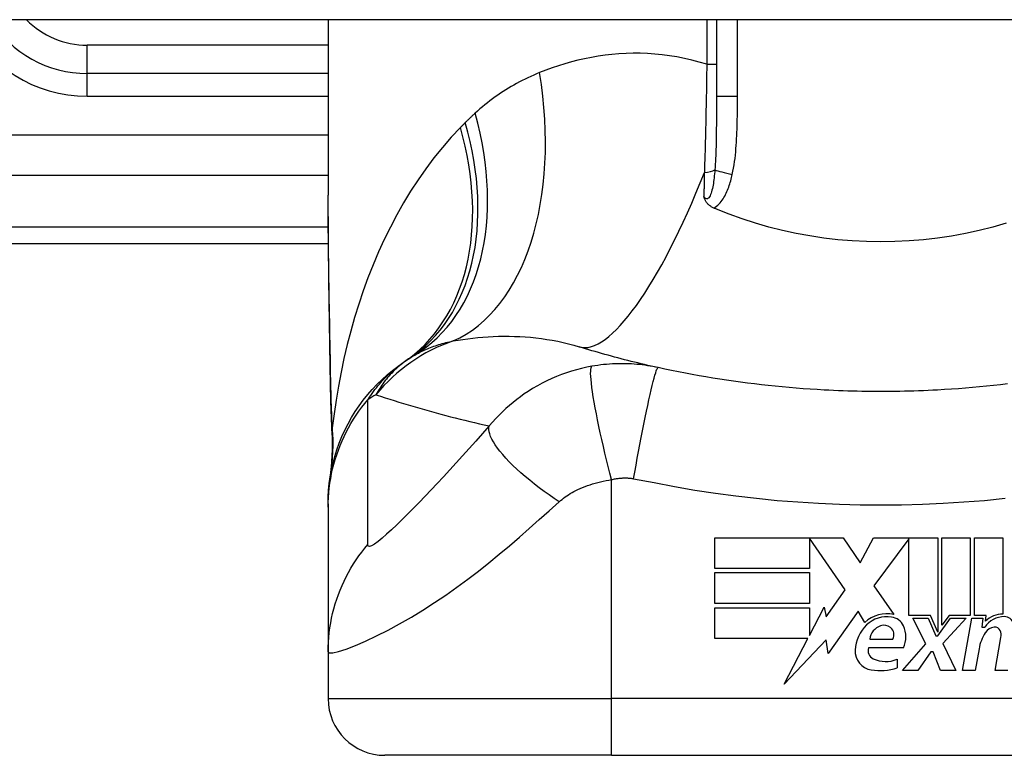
# Model space of a CAD drawing. Header units: inches. Extents: x 11 to 342, y 26 to 169.
# Tile 113 of 205: x 77.475 to 78.159, y 167.736 to 168.247. Entities that reach past the tile are written whole.
import ezdxf

# ---------------------------------------------------------------- set-up
doc = ezdxf.new("R2010")
doc.units = ezdxf.units.IN
doc.header["$MEASUREMENT"] = 0
doc.layers.add('Visible Edges(ANSI)', color=7, linetype='Continuous', lineweight=25)
doc.layers.add('Visible Tangent Edges(ANSI)', color=7, linetype='Continuous', lineweight=25)

msp = doc.modelspace()

# ---------------------------------------------------------------- linework, layer by layer
at = {"layer": 'Visible Edges(ANSI)'}
for p, q in [((82.22441, 168.24655), (10.61941, 168.24655)), ((77.68955, 168.24655), (77.68955, 168.1246)), ((77.95924, 168.24655), (77.95924, 168.19316)), ((77.68955, 168.20914), (77.52223, 168.20914)), ((77.32538, 168.09103), (77.68974, 168.09103)), ((77.68955, 167.91043), (77.68955, 167.908)), ((77.68955, 167.908), (77.68955, 167.80758)), ((77.95814, 167.88677), (78.04734, 167.88677)), ((77.95814, 167.86537), (77.95814, 167.88677)), ((78.02394, 167.88637), (78.02394, 167.86537)), ((78.04854, 167.85057), (78.02394, 167.88637)), ((78.04734, 167.88677), (78.05908, 167.86936)), ((78.05908, 167.86936), (78.06834, 167.88677)), ((78.06834, 167.88677), (78.11294, 167.88677)), ((78.09294, 167.88594), (78.06854, 167.85327)), ((78.09294, 167.83287), (78.09294, 167.88594)), ((78.11294, 167.88677), (78.11294, 167.82109)), ((78.11574, 167.82597), (78.11574, 167.88677)), ((78.11574, 167.88677), (78.13554, 167.88677)), ((78.13554, 167.88677), (78.13554, 167.83287)), ((78.13834, 167.83287), (78.13834, 167.88677)), ((78.13834, 167.88677), (78.15814, 167.88677)), ((78.15814, 167.88677), (78.15814, 167.83377)), ((78.02394, 167.86537), (77.95814, 167.86537)), ((77.95814, 167.84117), (77.95814, 167.86257)), ((77.95814, 167.86257), (78.02394, 167.86257)), ((78.02394, 167.86257), (78.02394, 167.84117)), ((78.03544, 167.83187), (78.04854, 167.85057)), ((78.06854, 167.85327), (78.08234, 167.83337)), ((78.02394, 167.84117), (77.95814, 167.84117)), ((77.95814, 167.83817), (78.02394, 167.83817)), ((77.95814, 167.81677), (77.95814, 167.83817)), ((78.02394, 167.81898), (78.03414, 167.83857)), ((78.02394, 167.83817), (78.02394, 167.81898)), ((78.03414, 167.83857), (78.03544, 167.83187)), ((78.05774, 167.83567), (78.03679, 167.80631)), ((78.06237, 167.82797), (78.05774, 167.83567)), ((78.10794, 167.83287), (78.09294, 167.83287)), ((78.10474, 167.81317), (78.09554, 167.83097)), ((78.09554, 167.83097), (78.10634, 167.83097)), ((78.10634, 167.83097), (78.11154, 167.81872)), ((78.11294, 167.82109), (78.10794, 167.83287)), ((78.11294, 167.81872), (78.12184, 167.83097)), ((78.12075, 167.83287), (78.11574, 167.82597)), ((78.13274, 167.83097), (78.11654, 167.81329)), ((78.13554, 167.83287), (78.12075, 167.83287)), ((78.12184, 167.83097), (78.13274, 167.83097)), ((78.13014, 167.79457), (78.13656, 167.83097)), ((78.13656, 167.83097), (78.14414, 167.83097)), ((78.14654, 167.83287), (78.13834, 167.83287)), ((78.14414, 167.83097), (78.14358, 167.82457)), ((78.14618, 167.82877), (78.14654, 167.83287)), ((78.14358, 167.82457), (78.14551, 167.82457)), ((78.02279, 167.81677), (77.95814, 167.81677)), ((78.00624, 167.78497), (78.02279, 167.81677)), ((78.03546, 167.81577), (78.00624, 167.78497)), ((78.03679, 167.80631), (78.03546, 167.81577)), ((78.06574, 167.81637), (78.08174, 167.81637)), ((78.11154, 167.81872), (78.11294, 167.81872)), ((78.15274, 167.79457), (78.15679, 167.81757)), ((77.68955, 167.80758), (77.68955, 167.77504)), ((78.08914, 167.81037), (78.06474, 167.81037)), ((78.08834, 167.79457), (78.10474, 167.81317)), ((78.10814, 167.80757), (78.09914, 167.79457)), ((78.10974, 167.80757), (78.10814, 167.80757)), ((78.11474, 167.79457), (78.10974, 167.80757)), ((78.11654, 167.81329), (78.12554, 167.79457)), ((78.14158, 167.80957), (78.13894, 167.79457)), ((78.08474, 167.80237), (78.08474, 167.79637)), ((78.09914, 167.79457), (78.08834, 167.79457)), ((78.12554, 167.79457), (78.11474, 167.79457)), ((78.13894, 167.79457), (78.13014, 167.79457)), ((78.16154, 167.79457), (78.15274, 167.79457)), ((77.88641, 167.73567), (77.72892, 167.73567)), ((77.88641, 167.73567), (78.26042, 167.73567))]:
    msp.add_line(p, q, dxfattribs=at)
at = {"layer": 'Visible Edges(ANSI)', "flags": 128}
for points in [[(77.69102, 168.00603), (77.69053, 168.0362), (77.69006, 168.06609), (77.6897, 168.09559), (77.68955, 168.1246)], [(77.95745, 168.11576), (77.95698, 168.11597), (77.95653, 168.11619), (77.95609, 168.11643), (77.95566, 168.11669), (77.95524, 168.11696), (77.95483, 168.11724), (77.95444, 168.11754), (77.95406, 168.11785), (77.95369, 168.11818), (77.95334, 168.11852), (77.95301, 168.11888), (77.95271, 168.11924), (77.95243, 168.1196), (77.95217, 168.11996), (77.95193, 168.12033), (77.95172, 168.1207), (77.95152, 168.12107), (77.95133, 168.12145), (77.95116, 168.12182), (77.95101, 168.1222), (77.95086, 168.12257), (77.95073, 168.12295), (77.9506, 168.12333), (77.95048, 168.12371)], [(77.95924, 168.115), (77.95916, 168.11503), (77.95909, 168.11506), (77.95902, 168.11509), (77.95894, 168.11513), (77.95887, 168.11516), (77.95879, 168.11519), (77.95872, 168.11522), (77.95864, 168.11525), (77.95857, 168.11528), (77.95849, 168.11532), (77.95842, 168.11535), (77.95834, 168.11538), (77.95827, 168.11541), (77.95819, 168.11544), (77.95812, 168.11547), (77.95804, 168.11551), (77.95797, 168.11554), (77.9579, 168.11557), (77.95782, 168.1156), (77.95775, 168.11563), (77.95767, 168.11567), (77.9576, 168.1157), (77.95752, 168.11573), (77.95745, 168.11576)], [(78.16048, 168.10519), (78.15117, 168.10251), (78.14173, 168.10014), (78.13217, 168.09807), (78.12249, 168.09631), (78.11273, 168.09487), (78.10292, 168.09375), (78.09307, 168.09294), (78.0832, 168.09246), (78.0733, 168.09231), (78.0634, 168.09247), (78.05349, 168.09296), (78.04362, 168.09377), (78.03382, 168.0949), (78.02411, 168.09634), (78.0145, 168.0981), (78.00499, 168.10016), (77.99559, 168.10253), (77.98631, 168.1052), (77.97715, 168.10817), (77.96812, 168.11144), (77.95924, 168.115)], [(77.91867, 168.0049), (77.91631, 168.00542), (77.91396, 168.00595), (77.91161, 168.00649), (77.90928, 168.00703), (77.90694, 168.00758), (77.90462, 168.00814), (77.9023, 168.00871), (77.89999, 168.00928), (77.89768, 168.00986), (77.89539, 168.01044), (77.89309, 168.01104), (77.89081, 168.01164), (77.88853, 168.01224), (77.88626, 168.01286), (77.884, 168.01348), (77.88174, 168.0141), (77.87949, 168.01474), (77.87724, 168.01538), (77.875, 168.01602), (77.87277, 168.01668), (77.87055, 168.01734), (77.86833, 168.01801), (77.86612, 168.01868), (77.86391, 168.01936)], [(77.68955, 167.91043), (77.68965, 167.91507), (77.68992, 167.91975), (77.69039, 167.92445), (77.69105, 167.92917), (77.69191, 167.93389), (77.69296, 167.93859), (77.69422, 167.94328), (77.69567, 167.94792), (77.69731, 167.95252), (77.69915, 167.95706), (77.70118, 167.96153), (77.7034, 167.96591), (77.70579, 167.9702), (77.70836, 167.97437), (77.7111, 167.97844), (77.714, 167.98237), (77.71704, 167.98617), (77.72023, 167.98982), (77.72354, 167.99333), (77.72697, 167.99667), (77.73052, 167.99986), (77.73416, 168.00287), (77.73788, 168.00572), (77.74168, 168.00839)], [(77.69236, 167.95792), (77.69152, 167.98172), (77.69102, 168.00603)], [(78.03405, 167.98937), (78.02919, 167.98964), (78.02433, 167.98995), (78.01948, 167.99029), (78.01462, 167.99066), (78.00977, 167.99107), (78.00493, 167.9915), (78.00009, 167.99197), (77.99525, 167.99247), (77.99041, 167.99301), (77.98559, 167.99357), (77.98076, 167.99417), (77.97594, 167.9948), (77.97113, 167.99546), (77.96632, 167.99616), (77.96152, 167.99689), (77.95673, 167.99765), (77.95194, 167.99844), (77.94717, 167.99927), (77.94239, 168.00012), (77.93763, 168.00101), (77.93287, 168.00194), (77.92813, 168.00289), (77.92339, 168.00388), (77.91867, 168.0049)], [(78.16124, 167.99357), (78.15641, 167.99301), (78.15158, 167.99247), (78.14674, 167.99197), (78.1419, 167.9915), (78.13705, 167.99107), (78.1322, 167.99066), (78.12735, 167.99029), (78.12249, 167.98995), (78.11763, 167.98964), (78.11277, 167.98937)], [(78.11277, 167.98937), (78.1095, 167.9892), (78.10622, 167.98904), (78.10294, 167.98891), (78.09966, 167.98878), (78.09638, 167.98867), (78.0931, 167.98858), (78.08982, 167.9885), (78.08654, 167.98843), (78.08326, 167.98838), (78.07998, 167.98835), (78.07669, 167.98832), (78.07341, 167.98832), (78.07013, 167.98832), (78.06685, 167.98835), (78.06357, 167.98838), (78.06029, 167.98843), (78.05701, 167.9885), (78.05372, 167.98858), (78.05044, 167.98867), (78.04717, 167.98878), (78.04389, 167.98891), (78.04061, 167.98904), (78.03733, 167.9892), (78.03405, 167.98937)], [(77.69236, 167.95792), (77.69231, 167.94275), (77.69081, 167.92763)]]:
    msp.add_lwpolyline(points, dxfattribs=at)
at = {"layer": 'Visible Edges(ANSI)'}
for centre, radius, start, end in [((77.52223, 168.28788), 0.07874, 211.66151, 270), ((77.81071, 167.91246), 0.11811, 121.30007, 123.52082), ((78.07341, 167.51588), 0.59381, 123.52082, 123.96213), ((78.07742, 167.81193), 0.022, 77.07905, 133.17854), ((78.07742, 167.81193), 0.01992, 80.40854, 134.16843), ((78.07987, 167.82148), 0.01013, 23.84447, 85.08017), ((78.15899, 167.81596), 0.016, 89.47765, 147.41137), ((78.1578, 167.81778), 0.016, 88.79525, 136.5849), ((78.15908, 167.8252), 0.00676, 16.9928, 89.47765), ((78.08203, 167.80718), 0.02654, 134.16843, 176.56465), ((78.07685, 167.81501), 0.0112, 109.37968, 172.99755), ((78.07556, 167.81869), 0.0073, 51.16516, 109.37968), ((78.07615, 167.81942), 0.00637, 331.45471, 51.16516), ((78.07194, 167.81797), 0.0188, 336.15553, 23.84447), ((78.17211, 167.80419), 0.031, 147.59924, 170), ((78.15303, 167.8163), 0.0084, 96.03001, 147.59924), ((78.15257, 167.82068), 0.004, 23.55712, 96.03001), ((78.14872, 167.819), 0.0082, 350, 23.55712), ((78.06867, 167.80799), 0.01315, 176.56465, 261.56052), ((78.07088, 167.80856), 0.0064, 163.52609, 244.67838), ((78.07689, 167.82127), 0.02046, 244.67838, 292.56091), ((78.07268, 167.83501), 0.04048, 261.56052, 287.33425), ((77.72892, 167.77504), 0.03937, 180, 270)]:
    msp.add_arc(centre, radius, start, end, dxfattribs=at)
at = {"layer": 'Visible Tangent Edges(ANSI)'}
for p, q in [((77.9525, 168.24655), (77.9525, 168.2156)), ((77.97382, 168.19316), (77.97382, 168.24655)), ((77.52223, 168.20914), (77.52223, 168.22883)), ((77.68955, 168.22883), (77.52223, 168.22883)), ((77.9525, 168.2156), (77.95924, 168.2156)), ((77.52223, 168.1934), (77.52223, 168.20914)), ((77.52223, 168.1934), (77.68955, 168.1934)), ((77.97382, 168.19316), (77.95924, 168.19316)), ((77.68955, 168.1664), (77.09946, 168.1664)), ((77.1455, 168.13856), (77.68955, 168.13856)), ((77.68964, 168.10256), (77.32538, 168.10256)), ((77.88641, 167.77504), (77.88641, 167.92712)), ((77.68955, 167.77504), (77.88641, 167.77504)), ((78.26042, 167.77504), (77.88641, 167.77504)), ((77.88641, 167.73567), (77.88641, 167.77504))]:
    msp.add_line(p, q, dxfattribs=at)
at = {"layer": 'Visible Tangent Edges(ANSI)', "flags": 128}
for points in [[(77.9525, 168.2156), (77.94731, 168.21715), (77.94213, 168.21852), (77.93695, 168.2197), (77.93179, 168.22071), (77.92664, 168.22155), (77.92152, 168.22221), (77.91643, 168.22271), (77.91138, 168.22304), (77.90636, 168.22321), (77.90138, 168.22323), (77.89644, 168.22311), (77.89154, 168.22283), (77.88668, 168.22242), (77.88186, 168.22187), (77.87709, 168.22118), (77.87236, 168.22037), (77.86768, 168.21944), (77.86304, 168.21838), (77.85846, 168.21721), (77.85393, 168.21593), (77.84946, 168.21454), (77.84504, 168.21305), (77.84069, 168.21147), (77.8364, 168.20979)], [(77.9525, 168.2156), (77.95245, 168.21239), (77.95241, 168.20918), (77.95236, 168.20598), (77.95231, 168.20277), (77.95226, 168.19957), (77.95221, 168.19638), (77.95215, 168.19318), (77.95209, 168.19), (77.95203, 168.18682), (77.95197, 168.18365), (77.9519, 168.18049), (77.95183, 168.17735), (77.95176, 168.17421), (77.95169, 168.17108), (77.95161, 168.16796), (77.95154, 168.16485), (77.95146, 168.16176), (77.95137, 168.15867), (77.95129, 168.1556), (77.9512, 168.15254), (77.95111, 168.1495), (77.95102, 168.14647), (77.95092, 168.14345), (77.95082, 168.14046)], [(77.8364, 168.20979), (77.83436, 168.20895), (77.83233, 168.20808), (77.83032, 168.20718), (77.82832, 168.20625), (77.82634, 168.2053), (77.82437, 168.20431), (77.82241, 168.2033), (77.82047, 168.20226), (77.81855, 168.20119), (77.81664, 168.20009), (77.81475, 168.19896), (77.81287, 168.19781), (77.81101, 168.19662), (77.80916, 168.19541), (77.80733, 168.19416), (77.80552, 168.19288), (77.80372, 168.19158), (77.80193, 168.19024), (77.80017, 168.18887), (77.79842, 168.18748), (77.79669, 168.18605), (77.79498, 168.18459), (77.79328, 168.1831), (77.7916, 168.18158)], [(77.95924, 168.19316), (77.95924, 168.19092), (77.95924, 168.18869), (77.95924, 168.18647), (77.95923, 168.18425), (77.95922, 168.18204), (77.95922, 168.17984), (77.95921, 168.17765), (77.95919, 168.17547), (77.95917, 168.1733), (77.95915, 168.17114), (77.95913, 168.16899), (77.9591, 168.16684), (77.95906, 168.16471), (77.95902, 168.1626), (77.95897, 168.16049), (77.95892, 168.1584), (77.95885, 168.15632), (77.95878, 168.15425), (77.9587, 168.1522), (77.95861, 168.15017), (77.95851, 168.14815), (77.95839, 168.14616), (77.95826, 168.14418), (77.95812, 168.14223)], [(77.97026, 168.1391), (77.97072, 168.14131), (77.97113, 168.14353), (77.9715, 168.14577), (77.97183, 168.148), (77.97212, 168.15025), (77.97237, 168.1525), (77.9726, 168.15475), (77.9728, 168.15701), (77.97297, 168.15926), (77.97313, 168.16152), (77.97326, 168.16378), (77.97337, 168.16604), (77.97346, 168.1683), (77.97354, 168.17056), (77.97361, 168.17282), (77.97366, 168.17508), (77.97371, 168.17734), (77.97374, 168.1796), (77.97377, 168.18186), (77.97379, 168.18412), (77.9738, 168.18638), (77.97381, 168.18864), (77.97382, 168.1909), (77.97382, 168.19316)], [(77.7916, 168.18158), (77.79131, 168.18131), (77.79102, 168.18105), (77.79074, 168.18078), (77.79045, 168.18051), (77.79016, 168.18024), (77.78987, 168.17997), (77.78959, 168.17971), (77.7893, 168.17944), (77.78902, 168.17916), (77.78873, 168.17889), (77.78845, 168.17862), (77.78816, 168.17835), (77.78788, 168.17808), (77.7876, 168.1778), (77.78731, 168.17753), (77.78703, 168.17725), (77.78675, 168.17698), (77.78647, 168.1767), (77.78619, 168.17643), (77.78591, 168.17615), (77.78563, 168.17587), (77.78535, 168.1756), (77.78507, 168.17532), (77.78479, 168.17504)], [(77.78144, 168.17166), (77.77506, 168.16489), (77.76892, 168.15785), (77.76303, 168.15056), (77.75738, 168.14303), (77.75198, 168.1353), (77.74681, 168.12736), (77.7419, 168.11925), (77.73722, 168.11098), (77.73277, 168.10255), (77.72855, 168.09396), (77.72456, 168.08523), (77.72079, 168.07636), (77.71724, 168.06737), (77.71391, 168.05826), (77.7108, 168.04904), (77.70791, 168.03973), (77.70523, 168.03034), (77.70277, 168.02087), (77.70053, 168.01133), (77.6985, 168.00174), (77.69668, 167.9921), (77.69507, 167.98242), (77.69367, 167.97271), (77.69247, 167.96299)], [(77.78479, 168.17504), (77.78465, 168.1749), (77.78451, 168.17476), (77.78437, 168.17462), (77.78423, 168.17448), (77.78409, 168.17433), (77.78395, 168.17419), (77.78381, 168.17405), (77.78367, 168.17391), (77.78353, 168.17377), (77.78339, 168.17363), (77.78325, 168.17349), (77.78311, 168.17335), (77.78297, 168.17321), (77.78283, 168.17307), (77.78269, 168.17292), (77.78255, 168.17278), (77.78241, 168.17264), (77.78227, 168.1725), (77.78214, 168.17236), (77.782, 168.17222), (77.78186, 168.17208), (77.78172, 168.17194), (77.78158, 168.1718), (77.78144, 168.17166)], [(77.95812, 168.14223), (77.958, 168.14085), (77.95788, 168.13948), (77.95774, 168.13812), (77.95759, 168.13677), (77.95743, 168.13545), (77.95726, 168.13415), (77.95707, 168.13288), (77.95686, 168.13164), (77.95664, 168.13043), (77.95639, 168.12926), (77.95613, 168.12814), (77.95584, 168.12707), (77.95552, 168.12606), (77.95518, 168.12512), (77.9548, 168.12427), (77.95439, 168.12354), (77.95394, 168.12295), (77.95347, 168.12251), (77.95298, 168.12225), (77.95247, 168.12218), (77.95196, 168.12231), (77.95145, 168.12263), (77.95095, 168.1231), (77.95048, 168.12371)], [(77.95082, 168.14046), (77.95081, 168.13975), (77.95079, 168.13905), (77.95078, 168.13834), (77.95077, 168.13764), (77.95075, 168.13693), (77.95074, 168.13623), (77.95072, 168.13553), (77.95071, 168.13483), (77.95069, 168.13413), (77.95068, 168.13343), (77.95066, 168.13273), (77.95065, 168.13203), (77.95064, 168.13133), (77.95062, 168.13064), (77.95061, 168.12994), (77.95059, 168.12924), (77.95058, 168.12855), (77.95057, 168.12786), (77.95055, 168.12716), (77.95054, 168.12647), (77.95052, 168.12578), (77.95051, 168.12509), (77.9505, 168.1244), (77.95048, 168.12371)], [(77.95745, 168.11576), (77.95842, 168.11636), (77.95933, 168.11703), (77.9602, 168.11777), (77.96102, 168.11857), (77.96179, 168.11941), (77.96252, 168.12029), (77.9632, 168.1212), (77.96384, 168.12214), (77.96444, 168.1231), (77.965, 168.12408), (77.96553, 168.12508), (77.96603, 168.1261), (77.96651, 168.12714), (77.96696, 168.12818), (77.96738, 168.12924), (77.96778, 168.13031), (77.96816, 168.13139), (77.96851, 168.13248), (77.96885, 168.13358), (77.96917, 168.13468), (77.96947, 168.13578), (77.96975, 168.13688), (77.97001, 168.13799), (77.97026, 168.1391)], [(77.69118, 168.00662), (77.69109, 168.01165), (77.69101, 168.01667), (77.69092, 168.02168), (77.69083, 168.02669), (77.69074, 168.03169), (77.69065, 168.03668), (77.69056, 168.04166), (77.69047, 168.04663), (77.69038, 168.05159), (77.69029, 168.05654), (77.69021, 168.06148), (77.69013, 168.06641), (77.69005, 168.07133), (77.68997, 168.07624), (77.6899, 168.08113), (77.68984, 168.08602), (77.68978, 168.09089), (77.68972, 168.09575), (77.68967, 168.10059), (77.68963, 168.10542), (77.6896, 168.11024), (77.68958, 168.11504), (77.68956, 168.11983), (77.68955, 168.1246)], [(77.7764, 168.02341), (77.77976, 168.02397), (77.78315, 168.02449), (77.78658, 168.02497), (77.79006, 168.02539), (77.79356, 168.02576), (77.7971, 168.02607), (77.80067, 168.02633), (77.80427, 168.02652), (77.8079, 168.02665), (77.81155, 168.02671), (77.81522, 168.02671), (77.81891, 168.02664), (77.82263, 168.02649), (77.82636, 168.02627), (77.83011, 168.02596), (77.83388, 168.02558), (77.83766, 168.02511), (77.84144, 168.02456), (77.84523, 168.02392), (77.849, 168.02319), (77.85276, 168.02237), (77.8565, 168.02146), (77.86022, 168.02046), (77.86391, 168.01936)], [(77.74935, 168.01338), (77.75031, 168.01395), (77.75127, 168.01451), (77.75226, 168.01505), (77.75326, 168.01558), (77.75427, 168.0161), (77.7553, 168.0166), (77.75635, 168.01709), (77.7574, 168.01756), (77.75848, 168.01803), (77.75957, 168.01848), (77.76067, 168.01892), (77.76179, 168.01934), (77.76293, 168.01975), (77.76408, 168.02015), (77.76524, 168.02053), (77.76642, 168.0209), (77.76762, 168.02126), (77.76883, 168.02161), (77.77005, 168.02194), (77.77129, 168.02226), (77.77255, 168.02256), (77.77382, 168.02286), (77.7751, 168.02314), (77.7764, 168.02341)], [(77.69102, 168.00603), (77.69102, 168.00605), (77.69102, 168.00608), (77.69102, 168.0061), (77.69102, 168.00613), (77.69102, 168.00615), (77.69102, 168.00618), (77.69103, 168.0062), (77.69103, 168.00623), (77.69104, 168.00625), (77.69104, 168.00628), (77.69105, 168.0063), (77.69105, 168.00632), (77.69106, 168.00635), (77.69107, 168.00637), (77.69108, 168.0064), (77.69109, 168.00642), (77.6911, 168.00645), (77.69111, 168.00647), (77.69112, 168.0065), (77.69113, 168.00652), (77.69114, 168.00654), (77.69115, 168.00657), (77.69116, 168.00659), (77.69118, 168.00662)], [(77.69247, 167.96299), (77.69239, 167.96477), (77.69232, 167.96655), (77.69224, 167.96834), (77.69217, 167.97013), (77.6921, 167.97192), (77.69203, 167.97372), (77.69196, 167.97552), (77.6919, 167.97733), (77.69184, 167.97913), (77.69178, 167.98095), (77.69173, 167.98276), (77.69167, 167.98458), (77.69162, 167.9864), (77.69157, 167.98822), (77.69152, 167.99005), (77.69148, 167.99188), (77.69143, 167.99371), (77.69139, 167.99555), (77.69135, 167.99739), (77.69131, 167.99923), (77.69128, 168.00107), (77.69124, 168.00292), (77.69121, 168.00477), (77.69118, 168.00662)], [(77.71712, 167.98256), (77.71811, 167.98407), (77.7191, 167.98553), (77.7201, 167.98695), (77.7211, 167.98832), (77.7221, 167.98965), (77.72311, 167.99094), (77.72412, 167.99219), (77.72513, 167.99341), (77.72615, 167.99458), (77.72717, 167.99572), (77.72819, 167.99682), (77.72921, 167.99789), (77.73023, 167.99893), (77.73126, 167.99993), (77.73229, 168.00091), (77.73332, 168.00185), (77.73435, 168.00276), (77.73539, 168.00364), (77.73643, 168.0045), (77.73747, 168.00533), (77.73852, 168.00613), (77.73957, 168.00691), (77.74063, 168.00766), (77.74168, 168.00839)], [(77.74549, 168.01093), (77.74412, 168.01), (77.7428, 168.00906), (77.74153, 168.00811), (77.74029, 168.00714), (77.7391, 168.00617), (77.73795, 168.00518), (77.73683, 168.00418), (77.73576, 168.00318), (77.73472, 168.00216), (77.73371, 168.00114), (77.73274, 168.00011), (77.7318, 167.99907), (77.73089, 167.99802), (77.73002, 167.99697), (77.72917, 167.99591), (77.72835, 167.99484), (77.72756, 167.99377), (77.7268, 167.99269), (77.72607, 167.99161), (77.72536, 167.99052), (77.72468, 167.98943), (77.72403, 167.98834), (77.7234, 167.98724), (77.72279, 167.98613)], [(77.87267, 168.00582), (77.86913, 168.00514), (77.8656, 168.00435), (77.86208, 168.00344), (77.85857, 168.00243), (77.85508, 168.0013), (77.85163, 168.00007), (77.8482, 167.99872), (77.8448, 167.99727), (77.84146, 167.99571), (77.83817, 167.99406), (77.83486, 167.99226), (77.83157, 167.99034), (77.82853, 167.98844), (77.82577, 167.9866), (77.82312, 167.98473), (77.82053, 167.98279), (77.81798, 167.98077), (77.81548, 167.97868), (77.81302, 167.97651), (77.81061, 167.97426), (77.80824, 167.97193), (77.80592, 167.96951), (77.80365, 167.967), (77.80142, 167.96439)], [(77.88641, 167.92712), (77.88524, 167.93162), (77.88408, 167.9362), (77.88294, 167.94085), (77.8818, 167.94554), (77.88069, 167.95025), (77.87962, 167.95493), (77.87859, 167.95958), (77.87761, 167.96414), (77.87668, 167.96858), (77.87583, 167.97289), (77.87504, 167.97701), (77.87434, 167.98093), (77.87371, 167.98462), (77.87318, 167.98805), (77.87273, 167.9912), (77.87238, 167.99406), (77.87212, 167.99662), (77.87195, 167.99886), (77.87187, 168.00079), (77.87188, 168.0024), (77.87196, 168.0037), (77.87213, 168.00469), (77.87236, 168.0054), (77.87267, 168.00582)], [(77.91867, 168.0049), (77.91687, 168.00528), (77.91506, 168.00563), (77.91324, 168.00596), (77.91142, 168.00626), (77.90959, 168.00652), (77.90775, 168.00676), (77.9059, 168.00698), (77.90405, 168.00716), (77.9022, 168.00731), (77.90034, 168.00744), (77.89848, 168.00753), (77.89661, 168.0076), (77.89472, 168.00764), (77.89281, 168.00764), (77.89089, 168.00762), (77.88895, 168.00756), (77.88696, 168.00747), (77.88491, 168.00734), (77.88286, 168.00718), (77.88085, 168.00698), (77.87884, 168.00675), (77.8768, 168.00648), (77.87474, 168.00617), (77.87267, 168.00582)], [(77.90174, 167.92778), (77.90256, 167.93242), (77.90341, 167.93714), (77.90428, 167.94192), (77.90518, 167.94674), (77.90609, 167.95157), (77.90701, 167.95637), (77.90793, 167.9611), (77.90885, 167.96574), (77.90976, 167.97024), (77.91066, 167.97458), (77.91153, 167.9787), (77.91237, 167.9826), (77.91318, 167.98623), (77.91395, 167.98957), (77.91467, 167.9926), (77.91534, 167.9953), (77.91596, 167.99767), (77.91652, 167.99969), (77.91702, 168.00138), (77.91747, 168.00272), (77.91785, 168.00373), (77.91818, 168.00442), (77.91845, 168.0048), (77.91867, 168.0049)], [(77.72279, 167.98613), (77.72595, 167.98508), (77.72912, 167.98405), (77.7323, 167.98302), (77.73549, 167.98201), (77.73869, 167.98101), (77.7419, 167.98002), (77.74512, 167.97905), (77.74835, 167.97808), (77.75159, 167.97713), (77.75484, 167.9762), (77.7581, 167.97527), (77.76137, 167.97436), (77.76465, 167.97346), (77.76794, 167.97257), (77.77124, 167.97169), (77.77456, 167.97083), (77.77788, 167.96998), (77.78121, 167.96915), (77.78455, 167.96832), (77.7879, 167.96751), (77.79127, 167.96671), (77.79464, 167.96593), (77.79803, 167.96515), (77.80142, 167.96439)], [(77.68955, 167.908), (77.6896, 167.91132), (77.68975, 167.91464), (77.68999, 167.91798), (77.69033, 167.92131), (77.69078, 167.92465), (77.69132, 167.92799), (77.69196, 167.93131), (77.6927, 167.93463), (77.69354, 167.93792), (77.69449, 167.9412), (77.69552, 167.94445), (77.69666, 167.94767), (77.69789, 167.95085), (77.69922, 167.954), (77.70064, 167.9571), (77.70214, 167.96016), (77.70374, 167.96317), (77.70542, 167.96613), (77.70718, 167.96902), (77.70903, 167.97186), (77.71094, 167.97464), (77.71294, 167.97735), (77.715, 167.97999), (77.71712, 167.98256)], [(77.71709, 167.88204), (77.71712, 167.88626), (77.71712, 167.89045), (77.71712, 167.89464), (77.71712, 167.89883), (77.71712, 167.90301), (77.71712, 167.90719), (77.71712, 167.91138), (77.71712, 167.91557), (77.71712, 167.91975), (77.71712, 167.92394), (77.71712, 167.92812), (77.71712, 167.93231), (77.71712, 167.93649), (77.71712, 167.94068), (77.71712, 167.94487), (77.71712, 167.94905), (77.71712, 167.95324), (77.71712, 167.95742), (77.71712, 167.96161), (77.71712, 167.96579), (77.71712, 167.96998), (77.71712, 167.97416), (77.71712, 167.97836), (77.71712, 167.98256)], [(77.80142, 167.96439), (77.79675, 167.95908), (77.79207, 167.95381), (77.78747, 167.94867), (77.78294, 167.94365), (77.77847, 167.93873), (77.77403, 167.93389), (77.76965, 167.92916), (77.76533, 167.92452), (77.76107, 167.92), (77.75687, 167.9156), (77.75275, 167.91131), (77.7487, 167.90716), (77.74475, 167.90316), (77.7409, 167.89933), (77.73717, 167.8957), (77.73359, 167.89231), (77.73019, 167.8892), (77.72704, 167.88646), (77.72419, 167.88414), (77.72171, 167.88235), (77.71969, 167.88118), (77.71822, 167.88072), (77.71734, 167.881), (77.71709, 167.88204)], [(77.84994, 167.91171), (77.84646, 167.91407), (77.84299, 167.91649), (77.83955, 167.91896), (77.83616, 167.92149), (77.83284, 167.92405), (77.8296, 167.92664), (77.82647, 167.92925), (77.82346, 167.93185), (77.82058, 167.93445), (77.81786, 167.93702), (77.81532, 167.93956), (77.81296, 167.94205), (77.81079, 167.94447), (77.80884, 167.94682), (77.8071, 167.94909), (77.80558, 167.95126), (77.80429, 167.95333), (77.80323, 167.95528), (77.80239, 167.95712), (77.80177, 167.95883), (77.80138, 167.96042), (77.80119, 167.96187), (77.80121, 167.9632), (77.80142, 167.96439)], [(77.69238, 167.96001), (77.69237, 167.95993), (77.69237, 167.95984), (77.69236, 167.95975), (77.69236, 167.95967), (77.69235, 167.95958), (77.69235, 167.95949), (77.69235, 167.95941), (77.69235, 167.95932), (77.69234, 167.95923), (77.69234, 167.95915), (77.69234, 167.95906), (77.69234, 167.95897), (77.69234, 167.95888), (77.69234, 167.9588), (77.69234, 167.95871), (77.69234, 167.95862), (77.69234, 167.95854), (77.69234, 167.95845), (77.69234, 167.95836), (77.69234, 167.95827), (77.69235, 167.95819), (77.69235, 167.9581), (77.69235, 167.95801), (77.69236, 167.95792)], [(77.69247, 167.96299), (77.69247, 167.96281), (77.69247, 167.96264), (77.69246, 167.96248), (77.69246, 167.96231), (77.69245, 167.96215), (77.69245, 167.962), (77.69245, 167.96185), (77.69244, 167.9617), (77.69244, 167.96156), (77.69243, 167.96142), (77.69243, 167.96129), (77.69243, 167.96116), (77.69242, 167.96104), (77.69242, 167.96092), (77.69241, 167.96081), (77.69241, 167.9607), (77.69241, 167.9606), (77.6924, 167.9605), (77.6924, 167.9604), (77.69239, 167.96031), (77.69239, 167.96023), (77.69239, 167.96015), (77.69238, 167.96008), (77.69238, 167.96001)], [(77.84994, 167.91171), (77.85095, 167.91259), (77.85199, 167.91344), (77.85307, 167.91427), (77.85419, 167.91508), (77.85533, 167.91588), (77.85652, 167.91665), (77.85773, 167.9174), (77.85898, 167.91813), (77.86027, 167.91884), (77.8616, 167.91953), (77.86299, 167.92022), (77.86455, 167.92092), (77.86624, 167.92164), (77.86796, 167.92231), (77.86968, 167.92295), (77.87144, 167.92355), (77.87323, 167.92412), (77.87506, 167.92466), (77.8769, 167.92516), (77.87877, 167.92562), (77.88066, 167.92605), (77.88257, 167.92645), (77.88448, 167.9268), (77.88641, 167.92712)], [(77.88641, 167.92712), (77.88708, 167.92729), (77.88775, 167.92744), (77.88841, 167.92758), (77.88907, 167.92771), (77.88973, 167.92783), (77.89041, 167.92793), (77.89108, 167.92802), (77.89174, 167.9281), (77.89239, 167.92816), (77.89302, 167.92822), (77.89366, 167.92826), (77.89429, 167.92829), (77.89492, 167.92831), (77.89554, 167.92831), (77.89616, 167.92831), (77.89679, 167.92829), (77.89741, 167.92827), (77.89803, 167.92823), (77.89866, 167.92819), (77.89928, 167.92813), (77.89989, 167.92806), (77.90051, 167.92798), (77.90112, 167.92789), (77.90174, 167.92778)], [(77.90174, 167.92778), (77.91588, 167.92503), (77.93004, 167.92234), (77.94424, 167.9199), (77.95849, 167.91773), (77.97278, 167.91581), (77.98709, 167.91416), (78.00144, 167.91275), (78.01581, 167.91161), (78.03019, 167.91072), (78.04459, 167.91008), (78.059, 167.9097), (78.07341, 167.90958), (78.08783, 167.9097), (78.10223, 167.91008), (78.11663, 167.91072), (78.13102, 167.91161), (78.14539, 167.91275), (78.15973, 167.91416)], [(77.68955, 167.80758), (77.69038, 167.80676), (77.69286, 167.80682), (77.69685, 167.80775), (77.70215, 167.80949), (77.7085, 167.81195), (77.7156, 167.81503), (77.72321, 167.81862), (77.73114, 167.82264), (77.73922, 167.82701), (77.74734, 167.83167), (77.75542, 167.83658), (77.76341, 167.84169), (77.77126, 167.84698), (77.77898, 167.85241), (77.78654, 167.85798), (77.79395, 167.86367), (77.80123, 167.86945), (77.80839, 167.87532), (77.81543, 167.88126), (77.82238, 167.88725), (77.82926, 167.89329), (77.83614, 167.8994), (77.84307, 167.90557), (77.84994, 167.91171)], [(77.68955, 167.80758), (77.6896, 167.81089), (77.68975, 167.81422), (77.68999, 167.81756), (77.69033, 167.8209), (77.69077, 167.82424), (77.69132, 167.82757), (77.69196, 167.8309), (77.6927, 167.83421), (77.69354, 167.83751), (77.69448, 167.84078), (77.69552, 167.84403), (77.69665, 167.84724), (77.69788, 167.85042), (77.69921, 167.85356), (77.70062, 167.85666), (77.70213, 167.85972), (77.70372, 167.86272), (77.7054, 167.86567), (77.70716, 167.86856), (77.709, 167.87139), (77.71092, 167.87415), (77.71291, 167.87685), (77.71497, 167.87948), (77.71709, 167.88204)]]:
    msp.add_lwpolyline(points, dxfattribs=at)
at = {"layer": 'Visible Tangent Edges(ANSI)'}
for centre, radius, start, end in [((77.52223, 168.28788), 0.09449, 205.93917, 270), ((77.52223, 168.28788), 0.05906, 224.41631, 270), ((77.95269, 167.61528), 0.43633, 121.79568, 122.67565)]:
    msp.add_arc(centre, radius, start, end, dxfattribs=at)
for centre, major_axis, ratio, start_param, end_param in [((77.71485, 168.20979), (0.05083, -0.19017), 0.604241, 0.09545, 1.410679), ((77.64708, 168.18158), (0.10227, -0.1682), 0.678602, 0, 1.179478), ((77.63171, 168.17166), (0.10997, -0.16327), 0.696909, 0, 1.131926), ((77.63678, 168.17504), (0.10871, -0.16411), 0.689059, 0, 1.142601), ((77.9494, 168.1438), (0.00984, 0), 0.343453, 4.857789, 5.800686), ((77.97555, 168.1391), (-0.01927, 0.00402), 0.056853, 0.451678, 1.304606), ((77.9223, 168.20735), (-0.05839, -0.18799), 0.249251, 0, 1.285379), ((77.81333, 167.91158), (-0.03746, -0.11201), 0.992002, 3.787137, 4.348938), ((77.49606, 167.9563), (0.19475, -0.02867), 0.91694, 0, 0.179726), ((77.49712, 167.96299), (0.19409, -0.03285), 0.802573, 0, 0.207855)]:
    msp.add_ellipse(centre, major_axis=major_axis, ratio=ratio, start_param=start_param, end_param=end_param, dxfattribs=at)

doc.saveas('drawing.dxf')
